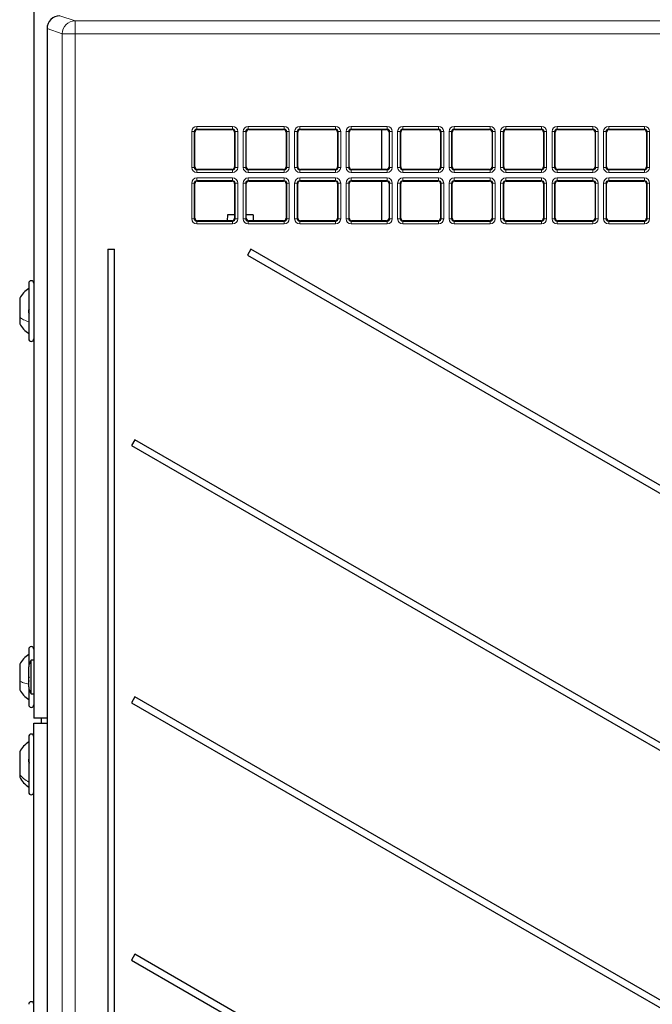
# Model space of a CAD drawing. Header units: millimetres. Extents: x 5 to 418, y 2 to 292.
# Tile 34 of 70: x 70 to 91, y 183 to 215. Entities that reach past the tile are written whole.
import ezdxf

# ---------------------------------------------------------------- set-up
doc = ezdxf.new("R2010")
doc.units = ezdxf.units.MM

msp = doc.modelspace()

# ---------------------------------------------------------------- linework, layer by layer
at = {"color": 7, "linetype": 'Continuous', "lineweight": 25}
for p, q in [((70.6638, 240.8309), (70.6638, 192.4976)), ((71.091, 214.8277), (71.091, 129.0008)), ((71.091, 214.8277), (71.091, 214.8277)), ((75.8748, 210.3526), (75.8748, 211.4759)), ((75.958, 211.5591), (77.0812, 211.5591)), ((77.1645, 211.4759), (77.1645, 210.3526)), ((77.5415, 210.3526), (77.5415, 211.4759)), ((77.6247, 211.5591), (78.7479, 211.5591)), ((78.8311, 211.4759), (78.8311, 210.3526)), ((79.2081, 210.3526), (79.2081, 211.4759)), ((79.2913, 211.5591), (80.4146, 211.5591)), ((80.4978, 211.4759), (80.4978, 210.3526)), ((80.8748, 210.3526), (80.8748, 211.4759)), ((80.958, 211.5591), (82.0812, 211.5591)), ((81.9138, 211.5591), (81.9138, 210.2694)), ((82.1645, 211.4759), (82.1645, 210.3526)), ((82.5415, 210.3526), (82.5415, 211.4759)), ((82.6247, 211.5591), (83.7479, 211.5591)), ((83.8311, 211.4759), (83.8311, 210.3526)), ((84.2081, 210.3526), (84.2081, 211.4759)), ((84.2913, 211.5591), (85.4146, 211.5591)), ((85.4978, 211.4759), (85.4978, 210.3526)), ((85.8748, 210.3526), (85.8748, 211.4759)), ((85.958, 211.5591), (87.0812, 211.5591)), ((87.1645, 211.4759), (87.1645, 210.3526)), ((87.5415, 210.3526), (87.5415, 211.4759)), ((87.6247, 211.5591), (88.7479, 211.5591)), ((88.8311, 211.4759), (88.8311, 210.3526)), ((89.2081, 210.3526), (89.2081, 211.4759)), ((89.2913, 211.5591), (90.4146, 211.5591)), ((90.4978, 211.4759), (90.4978, 210.3526)), ((77.0812, 210.2694), (75.958, 210.2694)), ((78.7479, 210.2694), (77.6247, 210.2694)), ((80.4146, 210.2694), (79.2913, 210.2694)), ((82.0812, 210.2694), (80.958, 210.2694)), ((83.7479, 210.2694), (82.6247, 210.2694)), ((85.4146, 210.2694), (84.2913, 210.2694)), ((87.0812, 210.2694), (85.958, 210.2694)), ((88.7479, 210.2694), (87.6247, 210.2694)), ((90.4146, 210.2694), (89.2913, 210.2694)), ((75.8748, 208.686), (75.8748, 209.8092)), ((75.958, 209.8924), (77.0812, 209.8924)), ((77.1645, 209.8092), (77.1645, 208.686)), ((77.5415, 208.686), (77.5415, 209.8092)), ((77.6247, 209.8924), (78.7479, 209.8924)), ((78.8311, 209.8092), (78.8311, 208.686)), ((79.2081, 208.686), (79.2081, 209.8092)), ((79.2913, 209.8924), (80.4146, 209.8924)), ((80.4978, 209.8092), (80.4978, 208.686)), ((80.8748, 208.686), (80.8748, 209.8092)), ((80.958, 209.8924), (82.0812, 209.8924)), ((81.9138, 209.8924), (81.9138, 208.6028)), ((82.1645, 209.8092), (82.1645, 208.686)), ((82.5415, 208.686), (82.5415, 209.8092)), ((82.6247, 209.8924), (83.7479, 209.8924)), ((83.8311, 209.8092), (83.8311, 208.686)), ((84.2081, 208.686), (84.2081, 209.8092)), ((84.2913, 209.8924), (85.4146, 209.8924)), ((85.4978, 209.8092), (85.4978, 208.686)), ((85.8748, 208.686), (85.8748, 209.8092)), ((85.958, 209.8924), (87.0812, 209.8924)), ((87.1645, 209.8092), (87.1645, 208.686)), ((87.5415, 208.686), (87.5415, 209.8092)), ((87.6247, 209.8924), (88.7479, 209.8924)), ((88.8311, 209.8092), (88.8311, 208.686)), ((89.2081, 208.686), (89.2081, 209.8092)), ((89.2913, 209.8924), (90.4146, 209.8924)), ((90.4978, 209.8092), (90.4978, 208.686)), ((77.0812, 208.6028), (75.958, 208.6028)), ((76.9285, 208.8022), (76.9263, 208.6028)), ((77.1645, 208.7995), (76.9285, 208.8022)), ((77.7618, 208.7928), (77.5415, 208.7953)), ((78.7479, 208.6028), (77.6247, 208.6028)), ((77.7618, 208.7928), (77.7597, 208.6028)), ((80.4146, 208.6028), (79.2913, 208.6028)), ((82.0812, 208.6028), (80.958, 208.6028)), ((83.7479, 208.6028), (82.6247, 208.6028)), ((85.4146, 208.6028), (84.2913, 208.6028)), ((87.0812, 208.6028), (85.958, 208.6028)), ((88.7479, 208.6028), (87.6247, 208.6028)), ((90.4146, 208.6028), (89.2913, 208.6028)), ((73.0535, 207.6809), (73.0535, 145.0142)), ((73.0535, 207.6809), (73.274, 207.6809)), ((73.274, 145.0142), (73.274, 207.6809)), ((77.688, 207.6809), (77.5797, 207.4933)), ((110.1369, 188.9466), (77.688, 207.6809)), ((77.5797, 207.4933), (110.0285, 188.7589)), ((70.4971, 206.5809), (70.4971, 205.2518)), ((70.2055, 206.0934), (70.2055, 205.4842)), ((70.2055, 205.4842), (70.2055, 205.2684)), ((70.4971, 205.2518), (70.4971, 204.7809)), ((73.9324, 201.5162), (73.824, 201.3285)), ((73.824, 201.3285), (104.5927, 183.5642)), ((104.701, 183.7519), (73.9324, 201.5162)), ((70.4971, 194.7309), (70.4971, 194.155)), ((70.2055, 194.2434), (70.2055, 193.7002)), ((70.6638, 194.3751), (70.5805, 194.3751)), ((70.5805, 193.8681), (70.5805, 194.3751)), ((70.4971, 193.853), (70.4971, 194.1546)), ((70.5805, 193.2867), (70.5805, 193.8681)), ((70.2055, 193.7002), (70.2055, 193.4184)), ((70.4971, 193.5072), (70.4971, 193.853)), ((70.4971, 193.5072), (70.4971, 192.9309)), ((70.5805, 193.2867), (70.6638, 193.2867)), ((73.9324, 193.1828), (73.824, 192.9952)), ((73.824, 192.9952), (96.2285, 180.0599)), ((96.3369, 180.2476), (73.9324, 193.1828)), ((71.091, 192.4976), (70.6638, 192.4976)), ((70.6638, 192.3309), (71.091, 192.3309)), ((70.6638, 144.8309), (70.6638, 192.3309)), ((70.9138, 192.3309), (70.9138, 192.4976)), ((70.4971, 191.8976), (70.4971, 190.2993)), ((70.2055, 191.4101), (70.2055, 190.6775)), ((70.2055, 190.6775), (70.2055, 190.5851)), ((70.4971, 190.2993), (70.4971, 190.0976)), ((73.9324, 184.8495), (73.824, 184.6619)), ((73.824, 184.6619), (96.2285, 171.7266)), ((96.3369, 171.9142), (73.9324, 184.8495))]:
    msp.add_line(p, q, dxfattribs=at)
at = {"color": 7, "linetype": 'Continuous', "lineweight": 18}
for p, q in [((71.5078, 215.2441), (71.9999, 215.0802)), ((71.9999, 214.6636), (71.9999, 215.0802)), ((71.9999, 215.0802), (112.3001, 215.0802)), ((71.5838, 214.6636), (71.091, 214.8277)), ((71.091, 214.8277), (71.091, 129.0008)), ((71.5838, 144.1004), (71.5838, 214.6636)), ((71.9999, 214.6636), (71.5838, 214.6636)), ((71.9999, 214.6636), (71.9999, 144.1004)), ((112.3001, 214.6636), (71.9999, 214.6636)), ((75.7739, 210.3349), (75.7739, 211.4936)), ((75.7739, 211.4936), (75.8571, 211.4936)), ((75.8571, 211.4936), (75.8571, 210.3349)), ((75.8748, 211.4759), (75.8571, 211.4936)), ((75.9403, 211.66), (77.0989, 211.66)), ((75.9403, 211.66), (75.9403, 211.5768)), ((77.0989, 211.5768), (75.9403, 211.5768)), ((75.9403, 211.5768), (75.958, 211.5591)), ((77.0812, 211.5591), (77.0989, 211.5768)), ((77.0989, 211.66), (77.0989, 211.5768)), ((77.1821, 211.4936), (77.1645, 211.4759)), ((77.1821, 211.4936), (77.2654, 211.4936)), ((77.1821, 210.3349), (77.1821, 211.4936)), ((77.2654, 211.4936), (77.2654, 210.3349)), ((77.4405, 210.3349), (77.4405, 211.4936)), ((77.4405, 211.4936), (77.5238, 211.4936)), ((77.5238, 211.4936), (77.5238, 210.3349)), ((77.5415, 211.4759), (77.5238, 211.4936)), ((77.607, 211.66), (78.7656, 211.66)), ((77.607, 211.66), (77.607, 211.5768)), ((78.7656, 211.5768), (77.607, 211.5768)), ((77.607, 211.5768), (77.6247, 211.5591)), ((78.7479, 211.5591), (78.7656, 211.5768)), ((78.7656, 211.66), (78.7656, 211.5768)), ((78.8488, 211.4936), (78.8311, 211.4759)), ((78.8488, 211.4936), (78.932, 211.4936)), ((78.8488, 210.3349), (78.8488, 211.4936)), ((78.932, 211.4936), (78.932, 210.3349)), ((79.1072, 210.3349), (79.1072, 211.4936)), ((79.1072, 211.4936), (79.1904, 211.4936)), ((79.1904, 211.4936), (79.1904, 210.3349)), ((79.2081, 211.4759), (79.1904, 211.4936)), ((79.2736, 211.66), (80.4323, 211.66)), ((79.2736, 211.66), (79.2736, 211.5768)), ((80.4323, 211.5768), (79.2736, 211.5768)), ((79.2736, 211.5768), (79.2913, 211.5591)), ((80.4146, 211.5591), (80.4323, 211.5768)), ((80.4323, 211.66), (80.4323, 211.5768)), ((80.5155, 211.4936), (80.4978, 211.4759)), ((80.5155, 211.4936), (80.5987, 211.4936)), ((80.5155, 210.3349), (80.5155, 211.4936)), ((80.5987, 211.4936), (80.5987, 210.3349)), ((80.7739, 210.3349), (80.7739, 211.4936)), ((80.7739, 211.4936), (80.8571, 211.4936)), ((80.8571, 211.4936), (80.8571, 210.3349)), ((80.8748, 211.4759), (80.8571, 211.4936)), ((80.9403, 211.66), (82.0989, 211.66)), ((80.9403, 211.66), (80.9403, 211.5768)), ((82.0989, 211.5768), (80.9403, 211.5768)), ((80.9403, 211.5768), (80.958, 211.5591)), ((82.0812, 211.5591), (82.0989, 211.5768)), ((82.0989, 211.66), (82.0989, 211.5768)), ((82.1821, 211.4936), (82.1645, 211.4759)), ((82.1821, 211.4936), (82.2654, 211.4936)), ((82.1821, 210.3349), (82.1821, 211.4936)), ((82.2654, 211.4936), (82.2654, 210.3349)), ((82.4405, 210.3349), (82.4405, 211.4936)), ((82.4405, 211.4936), (82.5238, 211.4936)), ((82.5238, 211.4936), (82.5238, 210.3349)), ((82.5415, 211.4759), (82.5238, 211.4936)), ((82.607, 211.66), (83.7656, 211.66)), ((82.607, 211.66), (82.607, 211.5768)), ((83.7656, 211.5768), (82.607, 211.5768)), ((82.607, 211.5768), (82.6247, 211.5591)), ((83.7479, 211.5591), (83.7656, 211.5768)), ((83.7656, 211.66), (83.7656, 211.5768)), ((83.8488, 211.4936), (83.8311, 211.4759)), ((83.8488, 211.4936), (83.932, 211.4936)), ((83.8488, 210.3349), (83.8488, 211.4936)), ((83.932, 211.4936), (83.932, 210.3349)), ((84.1072, 210.3349), (84.1072, 211.4936)), ((84.1072, 211.4936), (84.1904, 211.4936)), ((84.1904, 211.4936), (84.1904, 210.3349)), ((84.2081, 211.4759), (84.1904, 211.4936)), ((84.2736, 211.66), (85.4323, 211.66)), ((84.2736, 211.66), (84.2736, 211.5768)), ((85.4323, 211.5768), (84.2736, 211.5768)), ((84.2736, 211.5768), (84.2913, 211.5591)), ((85.4146, 211.5591), (85.4323, 211.5768)), ((85.4323, 211.66), (85.4323, 211.5768)), ((85.5155, 211.4936), (85.4978, 211.4759)), ((85.5155, 211.4936), (85.5987, 211.4936)), ((85.5155, 210.3349), (85.5155, 211.4936)), ((85.5987, 211.4936), (85.5987, 210.3349)), ((85.7739, 210.3349), (85.7739, 211.4936)), ((85.7739, 211.4936), (85.8571, 211.4936)), ((85.8571, 211.4936), (85.8571, 210.3349)), ((85.8748, 211.4759), (85.8571, 211.4936)), ((85.9403, 211.66), (87.0989, 211.66)), ((85.9403, 211.66), (85.9403, 211.5768)), ((87.0989, 211.5768), (85.9403, 211.5768)), ((85.9403, 211.5768), (85.958, 211.5591)), ((87.0812, 211.5591), (87.0989, 211.5768)), ((87.0989, 211.66), (87.0989, 211.5768)), ((87.1821, 211.4936), (87.1645, 211.4759)), ((87.1821, 211.4936), (87.2654, 211.4936)), ((87.1821, 210.3349), (87.1821, 211.4936)), ((87.2654, 211.4936), (87.2654, 210.3349)), ((87.4405, 210.3349), (87.4405, 211.4936)), ((87.4405, 211.4936), (87.5238, 211.4936)), ((87.5238, 211.4936), (87.5238, 210.3349)), ((87.5415, 211.4759), (87.5238, 211.4936)), ((87.607, 211.66), (88.7656, 211.66)), ((87.607, 211.66), (87.607, 211.5768)), ((88.7656, 211.5768), (87.607, 211.5768)), ((87.607, 211.5768), (87.6247, 211.5591)), ((88.7479, 211.5591), (88.7656, 211.5768)), ((88.7656, 211.66), (88.7656, 211.5768)), ((88.8488, 211.4936), (88.8311, 211.4759)), ((88.8488, 211.4936), (88.932, 211.4936)), ((88.8488, 210.3349), (88.8488, 211.4936)), ((88.932, 211.4936), (88.932, 210.3349)), ((89.1072, 210.3349), (89.1072, 211.4936)), ((89.1072, 211.4936), (89.1904, 211.4936)), ((89.1904, 211.4936), (89.1904, 210.3349)), ((89.2081, 211.4759), (89.1904, 211.4936)), ((89.2736, 211.66), (90.4323, 211.66)), ((89.2736, 211.66), (89.2736, 211.5768)), ((90.4323, 211.5768), (89.2736, 211.5768)), ((89.2736, 211.5768), (89.2913, 211.5591)), ((90.4146, 211.5591), (90.4323, 211.5768)), ((90.4323, 211.66), (90.4323, 211.5768)), ((90.5155, 211.4936), (90.4978, 211.4759)), ((90.5155, 211.4936), (90.5987, 211.4936)), ((90.5155, 210.3349), (90.5155, 211.4936)), ((90.5987, 211.4936), (90.5987, 210.3349)), ((75.7739, 210.3349), (75.8571, 210.3349)), ((75.8571, 210.3349), (75.8748, 210.3526)), ((75.958, 210.2694), (75.9403, 210.2517)), ((75.9403, 210.2517), (77.0989, 210.2517)), ((75.9403, 210.2517), (75.9403, 210.1685)), ((77.0989, 210.1685), (75.9403, 210.1685)), ((77.0989, 210.2517), (77.0812, 210.2694)), ((77.0989, 210.2517), (77.0989, 210.1685)), ((77.1645, 210.3526), (77.1821, 210.3349)), ((77.1821, 210.3349), (77.2654, 210.3349)), ((77.4405, 210.3349), (77.5238, 210.3349)), ((77.5238, 210.3349), (77.5415, 210.3526)), ((77.6247, 210.2694), (77.607, 210.2517)), ((77.607, 210.2517), (78.7656, 210.2517)), ((77.607, 210.2517), (77.607, 210.1685)), ((78.7656, 210.1685), (77.607, 210.1685)), ((78.7656, 210.2517), (78.7479, 210.2694)), ((78.7656, 210.2517), (78.7656, 210.1685)), ((78.8311, 210.3526), (78.8488, 210.3349)), ((78.8488, 210.3349), (78.932, 210.3349)), ((79.1072, 210.3349), (79.1904, 210.3349)), ((79.1904, 210.3349), (79.2081, 210.3526)), ((79.2913, 210.2694), (79.2736, 210.2517)), ((79.2736, 210.2517), (80.4323, 210.2517)), ((79.2736, 210.2517), (79.2736, 210.1685)), ((80.4323, 210.1685), (79.2736, 210.1685)), ((80.4323, 210.2517), (80.4146, 210.2694)), ((80.4323, 210.2517), (80.4323, 210.1685)), ((80.4978, 210.3526), (80.5155, 210.3349)), ((80.5155, 210.3349), (80.5987, 210.3349)), ((80.7739, 210.3349), (80.8571, 210.3349)), ((80.8571, 210.3349), (80.8748, 210.3526)), ((80.958, 210.2694), (80.9403, 210.2517)), ((80.9403, 210.2517), (80.9403, 210.1685)), ((80.9403, 210.2517), (82.0989, 210.2517)), ((82.0989, 210.1685), (80.9403, 210.1685)), ((82.0989, 210.2517), (82.0812, 210.2694)), ((82.0989, 210.2517), (82.0989, 210.1685)), ((82.1645, 210.3526), (82.1821, 210.3349)), ((82.1821, 210.3349), (82.2654, 210.3349)), ((82.4405, 210.3349), (82.5238, 210.3349)), ((82.5238, 210.3349), (82.5415, 210.3526)), ((82.6247, 210.2694), (82.607, 210.2517)), ((82.607, 210.2517), (83.7656, 210.2517)), ((82.607, 210.2517), (82.607, 210.1685)), ((83.7656, 210.1685), (82.607, 210.1685)), ((83.7656, 210.2517), (83.7479, 210.2694)), ((83.7656, 210.2517), (83.7656, 210.1685)), ((83.8311, 210.3526), (83.8488, 210.3349)), ((83.8488, 210.3349), (83.932, 210.3349)), ((84.1072, 210.3349), (84.1904, 210.3349)), ((84.1904, 210.3349), (84.2081, 210.3526)), ((84.2913, 210.2694), (84.2736, 210.2517)), ((84.2736, 210.2517), (84.2736, 210.1685)), ((84.2736, 210.2517), (85.4323, 210.2517)), ((85.4323, 210.1685), (84.2736, 210.1685)), ((85.4323, 210.2517), (85.4146, 210.2694)), ((85.4323, 210.2517), (85.4323, 210.1685)), ((85.4978, 210.3526), (85.5155, 210.3349)), ((85.5155, 210.3349), (85.5987, 210.3349)), ((85.7739, 210.3349), (85.8571, 210.3349)), ((85.8571, 210.3349), (85.8748, 210.3526)), ((85.958, 210.2694), (85.9403, 210.2517)), ((85.9403, 210.2517), (85.9403, 210.1685)), ((85.9403, 210.2517), (87.0989, 210.2517)), ((87.0989, 210.1685), (85.9403, 210.1685)), ((87.0989, 210.2517), (87.0812, 210.2694)), ((87.0989, 210.2517), (87.0989, 210.1685)), ((87.1645, 210.3526), (87.1821, 210.3349)), ((87.1821, 210.3349), (87.2654, 210.3349)), ((87.4405, 210.3349), (87.5238, 210.3349)), ((87.5238, 210.3349), (87.5415, 210.3526)), ((87.6247, 210.2694), (87.607, 210.2517)), ((87.607, 210.2517), (88.7656, 210.2517)), ((87.607, 210.2517), (87.607, 210.1685)), ((88.7656, 210.1685), (87.607, 210.1685)), ((88.7656, 210.2517), (88.7479, 210.2694)), ((88.7656, 210.2517), (88.7656, 210.1685)), ((88.8311, 210.3526), (88.8488, 210.3349)), ((88.8488, 210.3349), (88.932, 210.3349)), ((89.1072, 210.3349), (89.1904, 210.3349)), ((89.1904, 210.3349), (89.2081, 210.3526)), ((89.2913, 210.2694), (89.2736, 210.2517)), ((89.2736, 210.2517), (90.4323, 210.2517)), ((89.2736, 210.2517), (89.2736, 210.1685)), ((90.4323, 210.1685), (89.2736, 210.1685)), ((90.4323, 210.2517), (90.4146, 210.2694)), ((90.4323, 210.2517), (90.4323, 210.1685)), ((90.4978, 210.3526), (90.5155, 210.3349)), ((90.5155, 210.3349), (90.5987, 210.3349)), ((75.7739, 208.6683), (75.7739, 209.8269)), ((75.7739, 209.8269), (75.8571, 209.8269)), ((75.8571, 209.8269), (75.8571, 208.6683)), ((75.8748, 209.8092), (75.8571, 209.8269)), ((75.9403, 209.9933), (77.0989, 209.9933)), ((75.9403, 209.9101), (75.9403, 209.9933)), ((77.0989, 209.9101), (75.9403, 209.9101)), ((75.9403, 209.9101), (75.958, 209.8924)), ((77.0812, 209.8924), (77.0989, 209.9101)), ((77.0989, 209.9101), (77.0989, 209.9933)), ((77.1821, 209.8269), (77.1645, 209.8092)), ((77.1821, 208.6683), (77.1821, 209.8269)), ((77.1821, 209.8269), (77.2654, 209.8269)), ((77.2654, 209.8269), (77.2654, 208.6683)), ((77.4405, 208.6683), (77.4405, 209.8269)), ((77.4405, 209.8269), (77.5238, 209.8269)), ((77.5238, 209.8269), (77.5238, 208.6683)), ((77.5415, 209.8092), (77.5238, 209.8269)), ((77.607, 209.9933), (78.7656, 209.9933)), ((77.607, 209.9933), (77.607, 209.9101)), ((78.7656, 209.9101), (77.607, 209.9101)), ((77.607, 209.9101), (77.6247, 209.8924)), ((78.7479, 209.8924), (78.7656, 209.9101)), ((78.7656, 209.9933), (78.7656, 209.9101)), ((78.8488, 209.8269), (78.8311, 209.8092)), ((78.8488, 208.6683), (78.8488, 209.8269)), ((78.8488, 209.8269), (78.932, 209.8269)), ((78.932, 209.8269), (78.932, 208.6683)), ((79.1072, 208.6683), (79.1072, 209.8269)), ((79.1072, 209.8269), (79.1904, 209.8269)), ((79.1904, 209.8269), (79.1904, 208.6683)), ((79.2081, 209.8092), (79.1904, 209.8269)), ((79.2736, 209.9933), (80.4323, 209.9933)), ((79.2736, 209.9933), (79.2736, 209.9101)), ((80.4323, 209.9101), (79.2736, 209.9101)), ((79.2736, 209.9101), (79.2913, 209.8924)), ((80.4146, 209.8924), (80.4323, 209.9101)), ((80.4323, 209.9933), (80.4323, 209.9101)), ((80.5155, 209.8269), (80.4978, 209.8092)), ((80.5155, 209.8269), (80.5987, 209.8269)), ((80.5155, 208.6683), (80.5155, 209.8269)), ((80.5987, 209.8269), (80.5987, 208.6683)), ((80.7739, 208.6683), (80.7739, 209.8269)), ((80.7739, 209.8269), (80.8571, 209.8269)), ((80.8571, 209.8269), (80.8571, 208.6683)), ((80.8748, 209.8092), (80.8571, 209.8269)), ((80.9403, 209.9933), (82.0989, 209.9933)), ((80.9403, 209.9933), (80.9403, 209.9101)), ((82.0989, 209.9101), (80.9403, 209.9101)), ((80.9403, 209.9101), (80.958, 209.8924)), ((82.0812, 209.8924), (82.0989, 209.9101)), ((82.0989, 209.9933), (82.0989, 209.9101)), ((82.1821, 209.8269), (82.1645, 209.8092)), ((82.1821, 209.8269), (82.2654, 209.8269)), ((82.1821, 208.6683), (82.1821, 209.8269)), ((82.2654, 209.8269), (82.2654, 208.6683)), ((82.4405, 208.6683), (82.4405, 209.8269)), ((82.4405, 209.8269), (82.5238, 209.8269)), ((82.5238, 209.8269), (82.5238, 208.6683)), ((82.5415, 209.8092), (82.5238, 209.8269)), ((82.607, 209.9933), (83.7656, 209.9933)), ((82.607, 209.9933), (82.607, 209.9101)), ((83.7656, 209.9101), (82.607, 209.9101)), ((82.607, 209.9101), (82.6247, 209.8924)), ((83.7479, 209.8924), (83.7656, 209.9101)), ((83.7656, 209.9933), (83.7656, 209.9101)), ((83.8488, 209.8269), (83.8311, 209.8092)), ((83.8488, 209.8269), (83.932, 209.8269)), ((83.8488, 208.6683), (83.8488, 209.8269)), ((83.932, 209.8269), (83.932, 208.6683)), ((84.1072, 208.6683), (84.1072, 209.8269)), ((84.1072, 209.8269), (84.1904, 209.8269)), ((84.1904, 209.8269), (84.1904, 208.6683)), ((84.2081, 209.8092), (84.1904, 209.8269)), ((84.2736, 209.9933), (85.4323, 209.9933)), ((84.2736, 209.9933), (84.2736, 209.9101)), ((85.4323, 209.9101), (84.2736, 209.9101)), ((84.2736, 209.9101), (84.2913, 209.8924)), ((85.4146, 209.8924), (85.4323, 209.9101)), ((85.4323, 209.9933), (85.4323, 209.9101)), ((85.5155, 209.8269), (85.4978, 209.8092)), ((85.5155, 208.6683), (85.5155, 209.8269)), ((85.5155, 209.8269), (85.5987, 209.8269)), ((85.5987, 209.8269), (85.5987, 208.6683)), ((85.7739, 208.6683), (85.7739, 209.8269)), ((85.7739, 209.8269), (85.8571, 209.8269)), ((85.8571, 209.8269), (85.8571, 208.6683)), ((85.8748, 209.8092), (85.8571, 209.8269)), ((85.9403, 209.9933), (87.0989, 209.9933)), ((85.9403, 209.9933), (85.9403, 209.9101)), ((87.0989, 209.9101), (85.9403, 209.9101)), ((85.9403, 209.9101), (85.958, 209.8924)), ((87.0812, 209.8924), (87.0989, 209.9101)), ((87.0989, 209.9933), (87.0989, 209.9101)), ((87.1821, 209.8269), (87.1645, 209.8092)), ((87.1821, 208.6683), (87.1821, 209.8269)), ((87.1821, 209.8269), (87.2654, 209.8269)), ((87.2654, 209.8269), (87.2654, 208.6683)), ((87.4405, 208.6683), (87.4405, 209.8269)), ((87.4405, 209.8269), (87.5238, 209.8269)), ((87.5238, 209.8269), (87.5238, 208.6683)), ((87.5415, 209.8092), (87.5238, 209.8269)), ((87.607, 209.9933), (88.7656, 209.9933)), ((87.607, 209.9933), (87.607, 209.9101)), ((88.7656, 209.9101), (87.607, 209.9101)), ((87.607, 209.9101), (87.6247, 209.8924)), ((88.7479, 209.8924), (88.7656, 209.9101)), ((88.7656, 209.9933), (88.7656, 209.9101)), ((88.8488, 209.8269), (88.8311, 209.8092)), ((88.8488, 209.8269), (88.932, 209.8269)), ((88.8488, 208.6683), (88.8488, 209.8269)), ((88.932, 209.8269), (88.932, 208.6683)), ((89.1072, 208.6683), (89.1072, 209.8269)), ((89.1072, 209.8269), (89.1904, 209.8269)), ((89.1904, 209.8269), (89.1904, 208.6683)), ((89.2081, 209.8092), (89.1904, 209.8269)), ((89.2736, 209.9933), (90.4323, 209.9933)), ((89.2736, 209.9933), (89.2736, 209.9101)), ((90.4323, 209.9101), (89.2736, 209.9101)), ((89.2736, 209.9101), (89.2913, 209.8924)), ((90.4146, 209.8924), (90.4323, 209.9101)), ((90.4323, 209.9933), (90.4323, 209.9101)), ((90.5155, 209.8269), (90.4978, 209.8092)), ((90.5155, 208.6683), (90.5155, 209.8269)), ((90.5155, 209.8269), (90.5987, 209.8269)), ((90.5987, 209.8269), (90.5987, 208.6683)), ((75.7739, 208.6683), (75.8571, 208.6683)), ((75.8571, 208.6683), (75.8748, 208.686)), ((75.958, 208.6028), (75.9403, 208.5851)), ((75.9403, 208.5018), (75.9403, 208.5851)), ((75.9403, 208.5851), (77.0989, 208.5851)), ((77.0989, 208.5851), (77.0812, 208.6028)), ((77.0989, 208.5018), (77.0989, 208.5851)), ((77.1645, 208.686), (77.1821, 208.6683)), ((77.1821, 208.6683), (77.2654, 208.6683)), ((77.4405, 208.6683), (77.5238, 208.6683)), ((77.5238, 208.6683), (77.5415, 208.686)), ((77.6247, 208.6028), (77.607, 208.5851)), ((77.607, 208.5851), (77.607, 208.5018)), ((77.607, 208.5851), (78.7656, 208.5851)), ((78.7656, 208.5851), (78.7479, 208.6028)), ((78.7656, 208.5851), (78.7656, 208.5018)), ((78.8311, 208.686), (78.8488, 208.6683)), ((78.8488, 208.6683), (78.932, 208.6683)), ((79.1072, 208.6683), (79.1904, 208.6683)), ((79.1904, 208.6683), (79.2081, 208.686)), ((79.2913, 208.6028), (79.2736, 208.5851)), ((79.2736, 208.5851), (80.4323, 208.5851)), ((79.2736, 208.5851), (79.2736, 208.5018)), ((80.4323, 208.5851), (80.4146, 208.6028)), ((80.4323, 208.5851), (80.4323, 208.5018)), ((80.4978, 208.686), (80.5155, 208.6683)), ((80.5155, 208.6683), (80.5987, 208.6683)), ((80.7739, 208.6683), (80.8571, 208.6683)), ((80.8571, 208.6683), (80.8748, 208.686)), ((80.958, 208.6028), (80.9403, 208.5851)), ((80.9403, 208.5851), (80.9403, 208.5018)), ((80.9403, 208.5851), (82.0989, 208.5851)), ((82.0989, 208.5851), (82.0812, 208.6028)), ((82.0989, 208.5851), (82.0989, 208.5018)), ((82.1645, 208.686), (82.1821, 208.6683)), ((82.1821, 208.6683), (82.2654, 208.6683)), ((82.4405, 208.6683), (82.5238, 208.6683)), ((82.5238, 208.6683), (82.5415, 208.686)), ((82.6247, 208.6028), (82.607, 208.5851)), ((82.607, 208.5851), (83.7656, 208.5851)), ((82.607, 208.5851), (82.607, 208.5018)), ((83.7656, 208.5851), (83.7479, 208.6028)), ((83.7656, 208.5851), (83.7656, 208.5018)), ((83.8311, 208.686), (83.8488, 208.6683)), ((83.8488, 208.6683), (83.932, 208.6683)), ((84.1072, 208.6683), (84.1904, 208.6683)), ((84.1904, 208.6683), (84.2081, 208.686)), ((84.2913, 208.6028), (84.2736, 208.5851)), ((84.2736, 208.5851), (84.2736, 208.5018)), ((84.2736, 208.5851), (85.4323, 208.5851)), ((85.4323, 208.5851), (85.4146, 208.6028)), ((85.4323, 208.5851), (85.4323, 208.5018)), ((85.4978, 208.686), (85.5155, 208.6683)), ((85.5155, 208.6683), (85.5987, 208.6683)), ((85.7739, 208.6683), (85.8571, 208.6683)), ((85.8571, 208.6683), (85.8748, 208.686)), ((85.958, 208.6028), (85.9403, 208.5851)), ((85.9403, 208.5851), (85.9403, 208.5018)), ((85.9403, 208.5851), (87.0989, 208.5851)), ((87.0989, 208.5851), (87.0812, 208.6028)), ((87.0989, 208.5851), (87.0989, 208.5018)), ((87.1645, 208.686), (87.1821, 208.6683)), ((87.1821, 208.6683), (87.2654, 208.6683)), ((87.4405, 208.6683), (87.5238, 208.6683)), ((87.5238, 208.6683), (87.5415, 208.686)), ((87.6247, 208.6028), (87.607, 208.5851)), ((87.607, 208.5851), (88.7656, 208.5851)), ((87.607, 208.5851), (87.607, 208.5018)), ((88.7656, 208.5851), (88.7479, 208.6028)), ((88.7656, 208.5851), (88.7656, 208.5018)), ((88.8311, 208.686), (88.8488, 208.6683)), ((88.8488, 208.6683), (88.932, 208.6683)), ((89.1072, 208.6683), (89.1904, 208.6683)), ((89.1904, 208.6683), (89.2081, 208.686)), ((89.2913, 208.6028), (89.2736, 208.5851)), ((89.2736, 208.5851), (89.2736, 208.5018)), ((89.2736, 208.5851), (90.4323, 208.5851)), ((90.4323, 208.5851), (90.4146, 208.6028)), ((90.4323, 208.5851), (90.4323, 208.5018)), ((90.4978, 208.686), (90.5155, 208.6683)), ((90.5155, 208.6683), (90.5987, 208.6683)), ((77.0989, 208.5018), (75.9403, 208.5018)), ((78.7656, 208.5018), (77.607, 208.5018)), ((80.4323, 208.5018), (79.2736, 208.5018)), ((82.0989, 208.5018), (80.9403, 208.5018)), ((83.7656, 208.5018), (82.607, 208.5018)), ((85.4323, 208.5018), (84.2736, 208.5018)), ((87.0989, 208.5018), (85.9403, 208.5018)), ((88.7656, 208.5018), (87.607, 208.5018)), ((90.4323, 208.5018), (89.2736, 208.5018))]:
    msp.add_line(p, q, dxfattribs=at)
msp.add_arc((72.0006, 214.6634), 0.4168, 90.09622, 179.97363, dxfattribs=at)
at = {"color": 7, "linetype": 'Continuous', "lineweight": 25}
for centre, radius, start, end in [((70.5805, 206.5809), 0.0833, 0, 180), ((70.5805, 204.7809), 0.0833, 180, 360), ((70.5805, 194.7309), 0.0833, 0, 180), ((70.8305, 194.1546), 0.3333, 138.59038, 180), ((70.8305, 193.5072), 0.3333, 180, 221.40962), ((70.5805, 192.9309), 0.0833, 180, 360), ((70.5805, 191.8976), 0.0833, 0, 180), ((70.5805, 190.0976), 0.0833, 180, 360), ((70.5805, 183.2309), 0.0833, 0, 180)]:
    msp.add_arc(centre, radius, start, end, dxfattribs=at)
for centre, major_axis, ratio, start_param, end_param in [((71.5082, 214.8274), (0.3958, -0.1318), 0.9987209, 1.8927601, 3.462643), ((75.9582, 211.4756), (0.0591, -0.0591), 0.9972647, 2.357564, 3.9256213), ((77.081, 211.4756), (-0.0591, -0.0591), 0.9972647, 2.357564, 3.9256213), ((77.6249, 211.4756), (0.0591, -0.0591), 0.9972647, 2.357564, 3.9256213), ((78.7477, 211.4756), (-0.0591, -0.0591), 0.9972647, 2.357564, 3.9256213), ((79.2916, 211.4756), (0.0591, -0.0591), 0.9972647, 2.357564, 3.9256213), ((80.4143, 211.4756), (-0.0591, -0.0591), 0.9972647, 2.357564, 3.9256213), ((80.9582, 211.4756), (0.0591, -0.0591), 0.9972647, 2.357564, 3.9256213), ((82.081, 211.4756), (-0.0591, -0.0591), 0.9972647, 2.357564, 3.9256213), ((82.6249, 211.4756), (0.0591, -0.0591), 0.9972647, 2.357564, 3.9256213), ((83.7477, 211.4756), (-0.0591, -0.0591), 0.9972647, 2.357564, 3.9256213), ((84.2916, 211.4756), (0.0591, -0.0591), 0.9972647, 2.357564, 3.9256213), ((85.4143, 211.4756), (-0.0591, -0.0591), 0.9972647, 2.357564, 3.9256213), ((85.9582, 211.4756), (0.0591, -0.0591), 0.9972647, 2.357564, 3.9256213), ((87.081, 211.4756), (-0.0591, -0.0591), 0.9972647, 2.357564, 3.9256213), ((87.6249, 211.4756), (0.0591, -0.0591), 0.9972647, 2.357564, 3.9256213), ((88.7477, 211.4756), (-0.0591, -0.0591), 0.9972647, 2.357564, 3.9256213), ((89.2916, 211.4756), (0.0591, -0.0591), 0.9972647, 2.357564, 3.9256213), ((90.4143, 211.4756), (-0.0591, -0.0591), 0.9972647, 2.357564, 3.9256213), ((75.9582, 210.3529), (0.0591, 0.0591), 0.9972647, 2.357564, 3.9256213), ((77.081, 210.3529), (-0.0591, 0.0591), 0.9972647, 2.357564, 3.9256213), ((77.6249, 210.3529), (0.0591, 0.0591), 0.9972647, 2.357564, 3.9256213), ((78.7477, 210.3529), (-0.0591, 0.0591), 0.9972647, 2.357564, 3.9256213), ((79.2916, 210.3529), (0.0591, 0.0591), 0.9972647, 2.357564, 3.9256213), ((80.4143, 210.3529), (-0.0591, 0.0591), 0.9972647, 2.357564, 3.9256213), ((80.9582, 210.3529), (0.0591, 0.0591), 0.9972647, 2.357564, 3.9256213), ((82.081, 210.3529), (-0.0591, 0.0591), 0.9972647, 2.357564, 3.9256213), ((82.6249, 210.3529), (0.0591, 0.0591), 0.9972647, 2.357564, 3.9256213), ((83.7477, 210.3529), (-0.0591, 0.0591), 0.9972647, 2.357564, 3.9256213), ((84.2916, 210.3529), (0.0591, 0.0591), 0.9972647, 2.357564, 3.9256213), ((85.4143, 210.3529), (-0.0591, 0.0591), 0.9972647, 2.357564, 3.9256213), ((85.9582, 210.3529), (0.0591, 0.0591), 0.9972647, 2.357564, 3.9256213), ((87.081, 210.3529), (-0.0591, 0.0591), 0.9972647, 2.357564, 3.9256213), ((87.6249, 210.3529), (0.0591, 0.0591), 0.9972647, 2.357564, 3.9256213), ((88.7477, 210.3529), (-0.0591, 0.0591), 0.9972647, 2.357564, 3.9256213), ((89.2916, 210.3529), (0.0591, 0.0591), 0.9972647, 2.357564, 3.9256213), ((90.4143, 210.3529), (-0.0591, 0.0591), 0.9972647, 2.357564, 3.9256213), ((75.9582, 209.809), (0.0591, -0.0591), 0.9972647, 2.357564, 3.9256213), ((77.081, 209.809), (-0.0591, -0.0591), 0.9972647, 2.357564, 3.9256213), ((77.6249, 209.809), (0.0591, -0.0591), 0.9972647, 2.357564, 3.9256213), ((78.7477, 209.809), (-0.0591, -0.0591), 0.9972647, 2.357564, 3.9256213), ((79.2916, 209.809), (0.0591, -0.0591), 0.9972647, 2.357564, 3.9256213), ((80.4143, 209.809), (-0.0591, -0.0591), 0.9972647, 2.357564, 3.9256213), ((80.9582, 209.809), (0.0591, -0.0591), 0.9972647, 2.357564, 3.9256213), ((82.081, 209.809), (-0.0591, -0.0591), 0.9972647, 2.357564, 3.9256213), ((82.6249, 209.809), (0.0591, -0.0591), 0.9972647, 2.357564, 3.9256213), ((83.7477, 209.809), (-0.0591, -0.0591), 0.9972647, 2.357564, 3.9256213), ((84.2916, 209.809), (0.0591, -0.0591), 0.9972647, 2.357564, 3.9256213), ((85.4143, 209.809), (-0.0591, -0.0591), 0.9972647, 2.357564, 3.9256213), ((85.9582, 209.809), (0.0591, -0.0591), 0.9972647, 2.357564, 3.9256213), ((87.081, 209.809), (-0.0591, -0.0591), 0.9972647, 2.357564, 3.9256213), ((87.6249, 209.809), (0.0591, -0.0591), 0.9972647, 2.357564, 3.9256213), ((88.7477, 209.809), (-0.0591, -0.0591), 0.9972647, 2.357564, 3.9256213), ((89.2916, 209.809), (0.0591, -0.0591), 0.9972647, 2.357564, 3.9256213), ((90.4143, 209.809), (-0.0591, -0.0591), 0.9972647, 2.357564, 3.9256213), ((75.9582, 208.6862), (0.0591, 0.0591), 0.9972647, 2.357564, 3.9256213), ((77.081, 208.6862), (-0.0591, 0.0591), 0.9972647, 2.357564, 3.9256213), ((77.6249, 208.6862), (0.0591, 0.0591), 0.9972647, 2.357564, 3.9256213), ((78.7477, 208.6862), (-0.0591, 0.0591), 0.9972647, 2.357564, 3.9256213), ((79.2916, 208.6862), (0.0591, 0.0591), 0.9972647, 2.357564, 3.9256213), ((80.4143, 208.6862), (-0.0591, 0.0591), 0.9972647, 2.357564, 3.9256213), ((80.9582, 208.6862), (0.0591, 0.0591), 0.9972647, 2.357564, 3.9256213), ((82.081, 208.6862), (-0.0591, 0.0591), 0.9972647, 2.357564, 3.9256213), ((82.6249, 208.6862), (0.0591, 0.0591), 0.9972647, 2.357564, 3.9256213), ((83.7477, 208.6862), (-0.0591, 0.0591), 0.9972647, 2.357564, 3.9256213), ((84.2916, 208.6862), (0.0591, 0.0591), 0.9972647, 2.357564, 3.9256213), ((85.4143, 208.6862), (-0.0591, 0.0591), 0.9972647, 2.357564, 3.9256213), ((85.9582, 208.6862), (0.0591, 0.0591), 0.9972647, 2.357564, 3.9256213), ((87.081, 208.6862), (-0.0591, 0.0591), 0.9972647, 2.357564, 3.9256213), ((87.6249, 208.6862), (0.0591, 0.0591), 0.9972647, 2.357564, 3.9256213), ((88.7477, 208.6862), (-0.0591, 0.0591), 0.9972647, 2.357564, 3.9256213), ((89.2916, 208.6862), (0.0591, 0.0591), 0.9972647, 2.357564, 3.9256213), ((90.4143, 208.6862), (-0.0591, 0.0591), 0.9972647, 2.357564, 3.9256213)]:
    msp.add_ellipse(centre, major_axis=major_axis, ratio=ratio, start_param=start_param, end_param=end_param, dxfattribs=at)
at = {"color": 7, "linetype": 'Continuous', "lineweight": 18}
for centre, major_axis, ratio, start_param, end_param in [((75.9408, 211.4931), (0.1182, -0.1182), 0.9972647, 2.357564, 3.9256213), ((75.9408, 211.4931), (0.0594, -0.0594), 0.9918461, 2.357564, 3.9256213), ((77.0985, 211.4931), (-0.1182, -0.1182), 0.9972647, 2.357564, 3.9256213), ((77.0985, 211.4931), (0.0594, 0.0594), 0.9918461, 5.4991567, 7.0672139), ((77.6074, 211.4931), (0.1182, -0.1182), 0.9972647, 2.357564, 3.9256213), ((77.6074, 211.4931), (-0.0594, 0.0594), 0.9918461, 5.4991567, 7.0672139), ((78.7651, 211.4931), (-0.1182, -0.1182), 0.9972647, 2.357564, 3.9256213), ((78.7651, 211.4931), (0.0594, 0.0594), 0.9918461, 5.4991567, 7.0672139), ((79.2741, 211.4931), (0.1182, -0.1182), 0.9972647, 2.357564, 3.9256213), ((79.2741, 211.4931), (-0.0594, 0.0594), 0.9918461, 5.4991567, 7.0672139), ((80.4318, 211.4931), (-0.1182, -0.1182), 0.9972647, 2.357564, 3.9256213), ((80.4318, 211.4931), (0.0594, 0.0594), 0.9918461, 5.4991567, 7.0672139), ((80.9408, 211.4931), (0.1182, -0.1182), 0.9972647, 2.357564, 3.9256213), ((80.9408, 211.4931), (-0.0594, 0.0594), 0.9918461, 5.4991567, 7.0672139), ((82.0985, 211.4931), (-0.1182, -0.1182), 0.9972647, 2.357564, 3.9256213), ((82.0985, 211.4931), (0.0594, 0.0594), 0.9918461, 5.4991567, 7.0672139), ((82.6074, 211.4931), (0.1182, -0.1182), 0.9972647, 2.357564, 3.9256213), ((82.6074, 211.4931), (-0.0594, 0.0594), 0.9918461, 5.4991567, 7.0672139), ((83.7651, 211.4931), (-0.1182, -0.1182), 0.9972647, 2.357564, 3.9256213), ((83.7651, 211.4931), (0.0594, 0.0594), 0.9918461, 5.4991567, 7.0672139), ((84.2741, 211.4931), (0.1182, -0.1182), 0.9972647, 2.357564, 3.9256213), ((84.2741, 211.4931), (-0.0594, 0.0594), 0.9918461, 5.4991567, 7.0672139), ((85.4318, 211.4931), (-0.1182, -0.1182), 0.9972647, 2.357564, 3.9256213), ((85.4318, 211.4931), (0.0594, 0.0594), 0.9918461, 5.4991567, 7.0672139), ((85.9408, 211.4931), (0.1182, -0.1182), 0.9972647, 2.357564, 3.9256213), ((85.9408, 211.4931), (0.0594, -0.0594), 0.9918461, 2.357564, 3.9256213), ((87.0985, 211.4931), (-0.1182, -0.1182), 0.9972647, 2.357564, 3.9256213), ((87.0985, 211.4931), (0.0594, 0.0594), 0.9918461, 5.4991567, 7.0672139), ((87.6074, 211.4931), (0.1182, -0.1182), 0.9972647, 2.357564, 3.9256213), ((87.6074, 211.4931), (0.0594, -0.0594), 0.9918461, 2.357564, 3.9256213), ((88.7651, 211.4931), (-0.1182, -0.1182), 0.9972647, 2.357564, 3.9256213), ((88.7651, 211.4931), (0.0594, 0.0594), 0.9918461, 5.4991567, 7.0672139), ((89.2741, 211.4931), (0.1182, -0.1182), 0.9972647, 2.357564, 3.9256213), ((89.2741, 211.4931), (0.0594, -0.0594), 0.9918461, 2.357564, 3.9256213), ((90.4318, 211.4931), (-0.1182, -0.1182), 0.9972647, 2.357564, 3.9256213), ((90.4318, 211.4931), (0.0594, 0.0594), 0.9918461, 5.4991567, 7.0672139), ((75.9408, 210.3354), (0.1182, 0.1182), 0.9972647, 2.357564, 3.9256213), ((75.9408, 210.3354), (0.0594, 0.0594), 0.9918461, 2.357564, 3.9256213), ((77.0985, 210.3354), (-0.1182, 0.1182), 0.9972647, 2.357564, 3.9256213), ((77.0985, 210.3354), (0.0594, -0.0594), 0.9918461, 5.4991567, 7.0672139), ((77.6074, 210.3354), (0.1182, 0.1182), 0.9972647, 2.357564, 3.9256213), ((77.6074, 210.3354), (0.0594, 0.0594), 0.9918461, 2.357564, 3.9256213), ((78.7651, 210.3354), (-0.1182, 0.1182), 0.9972647, 2.357564, 3.9256213), ((78.7651, 210.3354), (-0.0594, 0.0594), 0.9918461, 2.357564, 3.9256213), ((79.2741, 210.3354), (0.1182, 0.1182), 0.9972647, 2.357564, 3.9256213), ((79.2741, 210.3354), (0.0594, 0.0594), 0.9918461, 2.357564, 3.9256213), ((80.4318, 210.3354), (-0.1182, 0.1182), 0.9972647, 2.357564, 3.9256213), ((80.4318, 210.3354), (-0.0594, 0.0594), 0.9918461, 2.357564, 3.9256213), ((80.9408, 210.3354), (0.1182, 0.1182), 0.9972647, 2.357564, 3.9256213), ((80.9408, 210.3354), (0.0594, 0.0594), 0.9918461, 2.357564, 3.9256213), ((82.0985, 210.3354), (-0.1182, 0.1182), 0.9972647, 2.357564, 3.9256213), ((82.0985, 210.3354), (-0.0594, 0.0594), 0.9918461, 2.357564, 3.9256213), ((82.6074, 210.3354), (0.1182, 0.1182), 0.9972647, 2.357564, 3.9256213), ((82.6074, 210.3354), (0.0594, 0.0594), 0.9918461, 2.357564, 3.9256213), ((83.7651, 210.3354), (-0.1182, 0.1182), 0.9972647, 2.357564, 3.9256213), ((83.7651, 210.3354), (-0.0594, 0.0594), 0.9918461, 2.357564, 3.9256213), ((84.2741, 210.3354), (0.1182, 0.1182), 0.9972647, 2.357564, 3.9256213), ((84.2741, 210.3354), (0.0594, 0.0594), 0.9918461, 2.357564, 3.9256213), ((85.4318, 210.3354), (-0.1182, 0.1182), 0.9972647, 2.357564, 3.9256213), ((85.4318, 210.3354), (-0.0594, 0.0594), 0.9918461, 2.357564, 3.9256213), ((85.9408, 210.3354), (0.1182, 0.1182), 0.9972647, 2.357564, 3.9256213), ((85.9408, 210.3354), (0.0594, 0.0594), 0.9918461, 2.357564, 3.9256213), ((87.0985, 210.3354), (-0.1182, 0.1182), 0.9972647, 2.357564, 3.9256213), ((87.0985, 210.3354), (-0.0594, 0.0594), 0.9918461, 2.357564, 3.9256213), ((87.6074, 210.3354), (0.1182, 0.1182), 0.9972647, 2.357564, 3.9256213), ((87.6074, 210.3354), (0.0594, 0.0594), 0.9918461, 2.357564, 3.9256213), ((88.7651, 210.3354), (-0.1182, 0.1182), 0.9972647, 2.357564, 3.9256213), ((88.7651, 210.3354), (-0.0594, 0.0594), 0.9918461, 2.357564, 3.9256213), ((89.2741, 210.3354), (0.1182, 0.1182), 0.9972647, 2.357564, 3.9256213), ((89.2741, 210.3354), (0.0594, 0.0594), 0.9918461, 2.357564, 3.9256213), ((90.4318, 210.3354), (-0.1182, 0.1182), 0.9972647, 2.357564, 3.9256213), ((90.4318, 210.3354), (-0.0594, 0.0594), 0.9918461, 2.357564, 3.9256213), ((75.9408, 209.8264), (0.1182, -0.1182), 0.9972647, 2.357564, 3.9256213), ((75.9408, 209.8264), (0.0594, -0.0594), 0.9918461, 2.357564, 3.9256213), ((77.0985, 209.8264), (-0.1182, -0.1182), 0.9972647, 2.357564, 3.9256213), ((77.0985, 209.8264), (0.0594, 0.0594), 0.9918461, 5.4991567, 7.0672139), ((77.6074, 209.8264), (0.1182, -0.1182), 0.9972647, 2.357564, 3.9256213), ((77.6074, 209.8264), (-0.0594, 0.0594), 0.9918461, 5.4991567, 7.0672139), ((78.7651, 209.8264), (-0.1182, -0.1182), 0.9972647, 2.357564, 3.9256213), ((78.7651, 209.8264), (0.0594, 0.0594), 0.9918461, 5.4991567, 7.0672139), ((79.2741, 209.8264), (0.1182, -0.1182), 0.9972647, 2.357564, 3.9256213), ((79.2741, 209.8264), (-0.0594, 0.0594), 0.9918461, 5.4991567, 7.0672139), ((80.4318, 209.8264), (-0.1182, -0.1182), 0.9972647, 2.357564, 3.9256213), ((80.4318, 209.8264), (0.0594, 0.0594), 0.9918461, 5.4991567, 7.0672139), ((80.9408, 209.8264), (0.1182, -0.1182), 0.9972647, 2.357564, 3.9256213), ((80.9408, 209.8264), (-0.0594, 0.0594), 0.9918461, 5.4991567, 7.0672139), ((82.0985, 209.8264), (-0.1182, -0.1182), 0.9972647, 2.357564, 3.9256213), ((82.0985, 209.8264), (0.0594, 0.0594), 0.9918461, 5.4991567, 7.0672139), ((82.6074, 209.8264), (0.1182, -0.1182), 0.9972647, 2.357564, 3.9256213), ((82.6074, 209.8264), (-0.0594, 0.0594), 0.9918461, 5.4991567, 7.0672139), ((83.7651, 209.8264), (-0.1182, -0.1182), 0.9972647, 2.357564, 3.9256213), ((83.7651, 209.8264), (0.0594, 0.0594), 0.9918461, 5.4991567, 7.0672139), ((84.2741, 209.8264), (0.1182, -0.1182), 0.9972647, 2.357564, 3.9256213), ((84.2741, 209.8264), (-0.0594, 0.0594), 0.9918461, 5.4991567, 7.0672139), ((85.4318, 209.8264), (-0.1182, -0.1182), 0.9972647, 2.357564, 3.9256213), ((85.4318, 209.8264), (0.0594, 0.0594), 0.9918461, 5.4991567, 7.0672139), ((85.9408, 209.8264), (0.1182, -0.1182), 0.9972647, 2.357564, 3.9256213), ((85.9408, 209.8264), (-0.0594, 0.0594), 0.9918461, 5.4991567, 7.0672139), ((87.0985, 209.8264), (-0.1182, -0.1182), 0.9972647, 2.357564, 3.9256213), ((87.0985, 209.8264), (0.0594, 0.0594), 0.9918461, 5.4991567, 7.0672139), ((87.6074, 209.8264), (0.1182, -0.1182), 0.9972647, 2.357564, 3.9256213), ((87.6074, 209.8264), (-0.0594, 0.0594), 0.9918461, 5.4991567, 7.0672139), ((88.7651, 209.8264), (-0.1182, -0.1182), 0.9972647, 2.357564, 3.9256213), ((88.7651, 209.8264), (0.0594, 0.0594), 0.9918461, 5.4991567, 7.0672139), ((89.2741, 209.8264), (0.1182, -0.1182), 0.9972647, 2.357564, 3.9256213), ((89.2741, 209.8264), (-0.0594, 0.0594), 0.9918461, 5.4991567, 7.0672139), ((90.4318, 209.8264), (-0.1182, -0.1182), 0.9972647, 2.357564, 3.9256213), ((90.4318, 209.8264), (0.0594, 0.0594), 0.9918461, 5.4991567, 7.0672139), ((75.9408, 208.6687), (0.1182, 0.1182), 0.9972647, 2.357564, 3.9256213), ((75.9408, 208.6687), (0.0594, 0.0594), 0.9918461, 2.357564, 3.9256213), ((77.0985, 208.6687), (-0.1182, 0.1182), 0.9972647, 2.357564, 3.9256213), ((77.0985, 208.6687), (0.0594, -0.0594), 0.9918461, 5.4991567, 7.0672139), ((77.6074, 208.6687), (0.1182, 0.1182), 0.9972647, 2.357564, 3.9256213), ((77.6074, 208.6687), (0.0594, 0.0594), 0.9918461, 2.357564, 3.9256213), ((78.7651, 208.6687), (-0.1182, 0.1182), 0.9972647, 2.357564, 3.9256213), ((78.7651, 208.6687), (0.0594, -0.0594), 0.9918461, 5.4991567, 7.0672139), ((79.2741, 208.6687), (0.1182, 0.1182), 0.9972647, 2.357564, 3.9256213), ((79.2741, 208.6687), (0.0594, 0.0594), 0.9918461, 2.357564, 3.9256213), ((80.4318, 208.6687), (-0.1182, 0.1182), 0.9972647, 2.357564, 3.9256213), ((80.4318, 208.6687), (0.0594, -0.0594), 0.9918461, 5.4991567, 7.0672139), ((80.9408, 208.6687), (0.1182, 0.1182), 0.9972647, 2.357564, 3.9256213), ((80.9408, 208.6687), (0.0594, 0.0594), 0.9918461, 2.357564, 3.9256213), ((82.0985, 208.6687), (-0.1182, 0.1182), 0.9972647, 2.357564, 3.9256213), ((82.0985, 208.6687), (0.0594, -0.0594), 0.9918461, 5.4991567, 7.0672139), ((82.6074, 208.6687), (0.1182, 0.1182), 0.9972647, 2.357564, 3.9256213), ((82.6074, 208.6687), (0.0594, 0.0594), 0.9918461, 2.357564, 3.9256213), ((83.7651, 208.6687), (-0.1182, 0.1182), 0.9972647, 2.357564, 3.9256213), ((83.7651, 208.6687), (0.0594, -0.0594), 0.9918461, 5.4991567, 7.0672139), ((84.2741, 208.6687), (0.1182, 0.1182), 0.9972647, 2.357564, 3.9256213), ((84.2741, 208.6687), (0.0594, 0.0594), 0.9918461, 2.357564, 3.9256213), ((85.4318, 208.6687), (-0.1182, 0.1182), 0.9972647, 2.357564, 3.9256213), ((85.4318, 208.6687), (0.0594, -0.0594), 0.9918461, 5.4991567, 7.0672139), ((85.9408, 208.6687), (0.1182, 0.1182), 0.9972647, 2.357564, 3.9256213), ((85.9408, 208.6687), (0.0594, 0.0594), 0.9918461, 2.357564, 3.9256213), ((87.0985, 208.6687), (-0.1182, 0.1182), 0.9972647, 2.357564, 3.9256213), ((87.0985, 208.6687), (0.0594, -0.0594), 0.9918461, 5.4991567, 7.0672139), ((87.6074, 208.6687), (0.1182, 0.1182), 0.9972647, 2.357564, 3.9256213), ((87.6074, 208.6687), (0.0594, 0.0594), 0.9918461, 2.357564, 3.9256213), ((88.7651, 208.6687), (-0.1182, 0.1182), 0.9972647, 2.357564, 3.9256213), ((88.7651, 208.6687), (0.0594, -0.0594), 0.9918461, 5.4991567, 7.0672139), ((89.2741, 208.6687), (0.1182, 0.1182), 0.9972647, 2.357564, 3.9256213), ((89.2741, 208.6687), (0.0594, 0.0594), 0.9918461, 2.357564, 3.9256213), ((90.4318, 208.6687), (-0.1182, 0.1182), 0.9972647, 2.357564, 3.9256213), ((90.4318, 208.6687), (0.0594, -0.0594), 0.9918461, 5.4991567, 7.0672139)]:
    msp.add_ellipse(centre, major_axis=major_axis, ratio=ratio, start_param=start_param, end_param=end_param, dxfattribs=at)
at = {"color": 7, "linetype": 'Continuous', "lineweight": 25}
for points in [[(70.4971, 206.4142), (70.4393, 206.3691), (70.3237, 206.2789), (70.2449, 206.1552), (70.2055, 206.0934)], [(70.2055, 205.2684), (70.2449, 205.2066), (70.3237, 205.0829), (70.4393, 204.9927), (70.4971, 204.9476)]]:
    msp.add_open_spline(points, degree=3, dxfattribs=at)
for points, knots in [([(70.5256, 205.5995), (70.5217, 205.6018), (70.514, 205.6064), (70.5048, 205.6225), (70.4986, 205.6445), (70.4964, 205.6707), (70.4986, 205.6972), (70.5047, 205.7201), (70.5139, 205.7373), (70.5217, 205.7427), (70.5256, 205.7454)], [0, 0, 0, 0, 0.1252207, 0.2494814, 0.3743239, 0.4990613, 0.6238954, 0.7493873, 0.8744403, 1, 1, 1, 1]), ([(70.4971, 194.5642), (70.4393, 194.5191), (70.3237, 194.4289), (70.2449, 194.3052), (70.2055, 194.2434)], [0, 0, 0, 0, 0.5000001, 1, 1, 1, 1]), ([(70.5256, 193.696), (70.5217, 193.697), (70.514, 193.6989), (70.5048, 193.7114), (70.4986, 193.7307), (70.4964, 193.7555), (70.4986, 193.7823), (70.5047, 193.807), (70.5139, 193.8272), (70.5217, 193.8351), (70.5256, 193.839)], [0, 0, 0, 0, 0.1252207, 0.2494814, 0.3743239, 0.4990613, 0.6238954, 0.7493873, 0.8744403, 1, 1, 1, 1]), ([(70.2055, 193.4184), (70.2449, 193.3566), (70.3237, 193.2329), (70.4393, 193.1427), (70.4971, 193.0976)], [0, 0, 0, 0, 0.4999999, 1, 1, 1, 1]), ([(70.4971, 191.7309), (70.4393, 191.6858), (70.3237, 191.5956), (70.2449, 191.4719), (70.2055, 191.4101)], [0, 0, 0, 0, 0.5, 1, 1, 1, 1]), ([(70.5256, 191.0425), (70.5217, 191.0475), (70.514, 191.0575), (70.5048, 191.0798), (70.4986, 191.1053), (70.4964, 191.1316), (70.4986, 191.1546), (70.5047, 191.171), (70.5139, 191.1799), (70.5217, 191.1792), (70.5256, 191.1789)], [0, 0, 0, 0, 0.1252207, 0.2494814, 0.3743239, 0.4990613, 0.6238954, 0.7493873, 0.8744403, 1, 1, 1, 1]), ([(70.2055, 190.5851), (70.2449, 190.5233), (70.3237, 190.3996), (70.4393, 190.3094), (70.4971, 190.2642)], [0, 0, 0, 0, 0.5, 1, 1, 1, 1])]:
    msp.add_open_spline(points, degree=3, knots=knots, dxfattribs=at)
at = {"color": 7, "linetype": 'Continuous', "lineweight": 18}
for points in [[(70.4971, 205.3312), (70.4393, 205.3528), (70.3237, 205.3958), (70.2449, 205.4547), (70.2055, 205.4842)], [(70.4971, 193.5985), (70.4393, 193.6128), (70.3237, 193.6414), (70.2449, 193.6806), (70.2055, 193.7002)], [(70.4971, 190.4286), (70.4393, 190.4636), (70.3237, 190.5336), (70.2449, 190.6296), (70.2055, 190.6775)]]:
    msp.add_open_spline(points, degree=3, dxfattribs=at)

doc.saveas('drawing.dxf')
